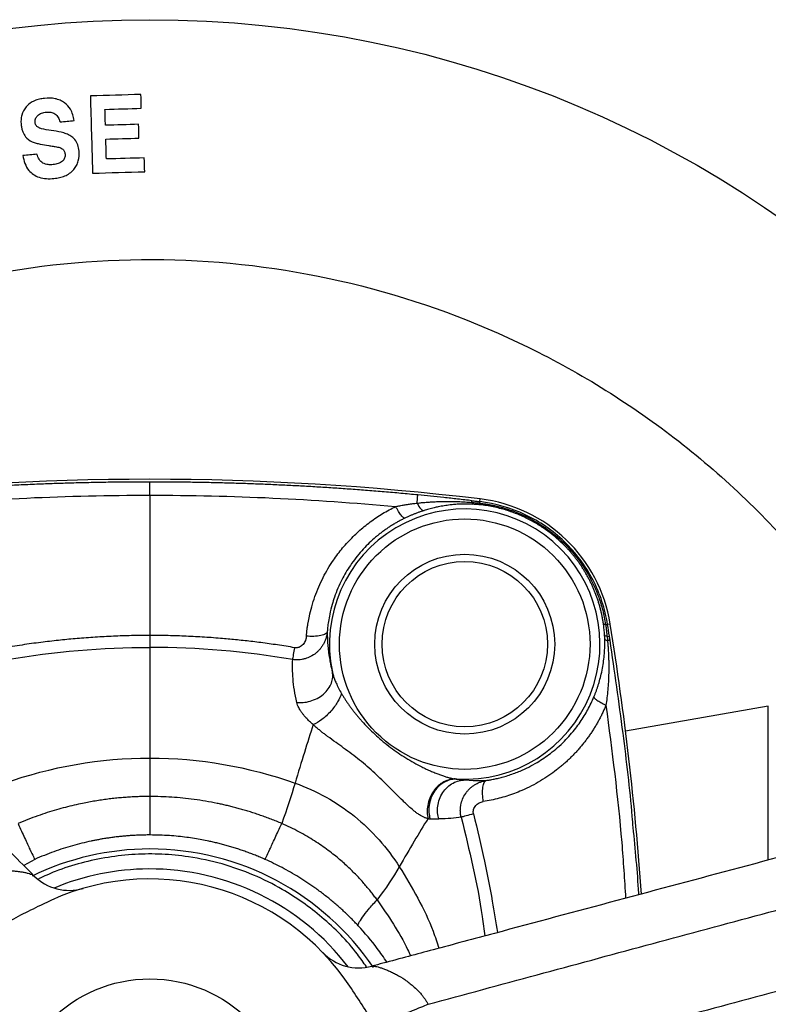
# Model space of a CAD drawing. Header units: millimetres. Extents: x 423 to 1697, y -6 to 958.
# Tile 4 of 54: x 831 to 906, y 116 to 214. Entities that reach past the tile are written whole.
import ezdxf

# ---------------------------------------------------------------- set-up
doc = ezdxf.new("R2010")
doc.units = ezdxf.units.MM

msp = doc.modelspace()

# ---------------------------------------------------------------- linework, layer by layer
at = {"color": 7, "linetype": 'Continuous', "lineweight": 25}
for p, q in [((844.438, 166.581), (844.438, 152.538)), ((877.437, 165.933), (877.469, 166.199)), ((890.498, 153.678), (890.232, 153.635)), ((906.306, 145.466), (892.026, 142.948))]:
    msp.add_line(p, q, dxfattribs=at)
at = {"color": 8, "linetype": 'Continuous', "lineweight": 25}
for p, q in [((906.306, 130.16), (906.306, 145.466)), ((875.938, 138.078), (876.766, 138.037)), ((832.931, 130.132), (831.83, 129.504))]:
    msp.add_line(p, q, dxfattribs=at)
at = {"color": 7, "linetype": 'Continuous', "lineweight": 25}
for centre, radius in [((844.438, 104.168), 110), ((875.938, 151.668), 9), ((875.938, 151.668), 8.276), ((844.438, 104.168), 14)]:
    msp.add_circle(centre, radius, dxfattribs=at)
for centre, radius, start, end in [((844.438, -109.832), 278, 83.17628, 96.82372), ((875.686, 151.305), 15, 9.10115, 83.17628), ((875.938, 151.668), 13.53, 266.704, 191.93173), ((581.438, 104.168), 313, 4.1161, 9.10115), ((844.438, 104.168), 27, 90, 115.89612), ((844.438, 104.168), 27, 34.10193, 90), ((844.438, 104.168), 25, 90.26627, 112.52131), ((844.438, 104.168), 25, 37.47869, 90.26627), ((836.379, 132.026), 5, 225.00013, 286.13427), ((844.438, 104.168), 24, 32.86252, 117.13753), ((865.346, 124.264), 5, 223.86573, 285)]:
    msp.add_arc(centre, radius, start, end, dxfattribs=at)
for points, knots in [([(833.9, 206.296), (833.727, 206.279), (833.556, 206.252), (833.221, 206.173), (833.055, 206.12), (832.737, 205.983), (832.586, 205.899), (832.308, 205.697), (832.183, 205.582), (832.072, 205.452)], [0, 0, 0, 0, 0.25, 0.25, 0.5, 0.5, 0.75, 0.75, 1, 1, 1, 1]), ([(835.9, 205.85), (835.76, 205.954), (835.611, 206.04), (835.292, 206.176), (835.121, 206.226), (834.608, 206.327), (834.252, 206.33), (833.9, 206.296)], [0, 0, 0, 0, 0.25, 0.25, 0.5, 0.5, 1, 1, 1, 1]), ([(838.488, 206.542), (838.523, 205.299), (838.558, 204.023), (838.604, 202.387), (838.613, 202.057), (838.632, 201.399), (838.641, 201.071), (838.669, 200.093), (838.687, 199.446), (838.705, 198.805)], [0, 0, 0, 0, 0.5, 0.5, 0.625, 0.625, 0.75, 0.75, 1, 1, 1, 1]), ([(832.072, 205.452), (831.863, 205.208), (831.709, 204.922), (831.584, 204.464), (831.559, 204.305), (831.538, 203.986), (831.542, 203.826), (831.557, 203.665)], [0, 0, 0, 0, 0.5, 0.5, 0.75, 0.75, 1, 1, 1, 1]), ([(836.863, 204.072), (836.829, 204.272), (836.785, 204.47), (836.666, 204.855), (836.591, 205.043), (836.481, 205.212)], [0, 0, 0, 0, 0.5, 0.5, 1, 1, 1, 1]), ([(832.962, 203.881), (832.95, 204.005), (832.963, 204.13), (833.044, 204.361), (833.111, 204.467), (833.195, 204.559)], [0, 0, 0, 0, 0.5, 0.5, 1, 1, 1, 1]), ([(833.195, 204.559), (833.305, 204.678), (833.447, 204.761), (833.75, 204.873), (833.91, 204.903), (834.072, 204.919)], [0, 0, 0, 0, 0.5, 0.5, 1, 1, 1, 1]), ([(834.072, 204.919), (834.222, 204.933), (834.373, 204.933), (834.668, 204.884), (834.808, 204.835), (834.934, 204.755)], [0, 0, 0, 0, 0.5, 0.5, 1, 1, 1, 1]), ([(834.934, 204.755), (835.076, 204.664), (835.18, 204.532), (835.342, 204.247), (835.402, 204.092), (835.451, 203.934)], [0, 0, 0, 0, 0.5, 0.5, 1, 1, 1, 1]), ([(831.557, 203.665), (831.563, 203.603), (831.571, 203.542), (831.582, 203.48), (831.592, 203.419), (831.604, 203.357), (831.618, 203.297), (831.632, 203.238), (831.648, 203.179), (831.666, 203.121), (831.684, 203.063), (831.704, 203.005), (831.727, 202.948)], [0, 0, 0, 0, 0.000189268, 0.000189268, 0.000189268, 0.000378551, 0.000378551, 0.000378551, 0.0005624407, 0.0005624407, 0.0005624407, 0.0007472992, 0.0007472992, 0.0007472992, 0.0007472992]), ([(833.583, 203.253), (833.489, 203.277), (833.398, 203.313), (833.231, 203.412), (833.158, 203.473), (833.094, 203.545)], [0, 0, 0, 0, 0.5, 0.5, 1, 1, 1, 1]), ([(836.532, 202.527), (836.387, 202.62), (836.231, 202.691), (835.911, 202.811), (835.746, 202.859), (835.246, 202.983), (834.906, 203.037), (834.565, 203.079)], [0, 0, 0, 0, 0.25, 0.25, 0.5, 0.5, 1, 1, 1, 1]), ([(837.351, 201.02), (837.331, 201.227), (837.292, 201.433), (837.159, 201.827), (837.064, 202.013), (836.931, 202.175)], [0, 0, 0, 0, 0.5, 0.5, 1, 1, 1, 1]), ([(832.65, 201.96), (832.779, 201.897), (832.916, 201.857), (833.193, 201.783), (833.332, 201.751), (833.752, 201.665), (834.035, 201.617), (834.317, 201.573)], [0, 0, 0, 0, 0.25, 0.25, 0.5, 0.5, 1, 1, 1, 1]), ([(834.317, 201.573), (834.392, 201.561), (834.466, 201.549), (834.54, 201.537), (834.614, 201.525), (834.689, 201.512), (834.763, 201.499), (834.904, 201.475), (835.046, 201.449), (835.187, 201.423)], [0, 0, 0, 0, 0.0002257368, 0.0002257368, 0.0002257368, 0.0004514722, 0.0004514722, 0.0004514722, 0.0008821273, 0.0008821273, 0.0008821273, 0.0008821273]), ([(835.187, 201.423), (835.273, 201.408), (835.358, 201.388), (835.524, 201.334), (835.606, 201.301), (835.678, 201.251)], [0, 0, 0, 0, 0.5, 0.5, 1, 1, 1, 1]), ([(835.678, 201.251), (835.764, 201.192), (835.832, 201.111), (835.922, 200.925), (835.945, 200.823), (835.955, 200.72)], [0, 0, 0, 0, 0.5, 0.5, 1, 1, 1, 1]), ([(831.731, 200.567), (831.78, 200.3), (831.844, 200.037), (832.03, 199.529), (832.151, 199.285), (832.33, 199.082)], [0, 0, 0, 0, 0.5, 0.5, 1, 1, 1, 1]), ([(833.746, 199.822), (833.582, 199.908), (833.454, 200.046), (833.262, 200.355), (833.195, 200.528), (833.143, 200.705)], [0, 0, 0, 0, 0.5, 0.5, 1, 1, 1, 1]), ([(835.955, 200.72), (835.961, 200.654), (835.962, 200.588), (835.948, 200.456), (835.933, 200.39), (835.865, 200.205), (835.785, 200.094), (835.686, 200.004)], [0, 0, 0, 0, 0.25, 0.25, 0.5, 0.5, 1, 1, 1, 1]), ([(836.815, 199.162), (836.923, 199.289), (837.016, 199.425), (837.17, 199.713), (837.232, 199.868), (837.366, 200.35), (837.383, 200.685), (837.351, 201.02)], [0, 0, 0, 0, 0.25, 0.25, 0.5, 0.5, 1, 1, 1, 1]), ([(832.33, 199.082), (832.466, 198.926), (832.623, 198.788), (832.97, 198.559), (833.156, 198.47), (833.353, 198.402)], [0, 0, 0, 0, 0.5, 0.5, 1, 1, 1, 1]), ([(834.775, 199.666), (834.599, 199.648), (834.421, 199.646), (834.072, 199.692), (833.902, 199.74), (833.746, 199.822)], [0, 0, 0, 0, 0.5, 0.5, 1, 1, 1, 1]), ([(835.686, 200.004), (835.564, 199.892), (835.414, 199.815), (835.103, 199.711), (834.939, 199.682), (834.775, 199.666)], [0, 0, 0, 0, 0.5, 0.5, 1, 1, 1, 1]), ([(834.843, 198.278), (835.028, 198.297), (835.212, 198.324), (835.575, 198.406), (835.752, 198.46), (836.091, 198.599), (836.253, 198.685), (836.558, 198.898), (836.695, 199.021), (836.815, 199.162)], [0, 0, 0, 0, 0.25, 0.25, 0.5, 0.5, 0.75, 0.75, 1, 1, 1, 1]), ([(833.353, 198.402), (833.591, 198.321), (833.84, 198.279), (834.341, 198.246), (834.593, 198.254), (834.843, 198.278)], [0, 0, 0, 0, 0.5, 0.5, 1, 1, 1, 1]), ([(798.342, 176.771), (803.349, 179.95), (808.685, 182.609), (819.79, 186.774), (825.559, 188.28), (837.283, 190.075), (843.238, 190.364), (855.081, 189.713), (860.968, 188.773), (872.425, 185.703), (877.994, 183.574), (888.575, 178.216), (893.588, 174.988), (902.844, 167.571), (907.086, 163.383), (914.621, 154.223), (917.913, 149.252), (920.66, 143.996)], [0, 0, 0, 0, 0.125, 0.125, 0.25, 0.25, 0.375, 0.375, 0.5, 0.5, 0.625, 0.625, 0.75, 0.75, 0.875, 0.875, 1, 1, 1, 1]), ([(844.438, 167.897), (843.886, 167.896), (842.775, 167.894), (841.1, 167.879), (839.407, 167.853), (837.695, 167.817), (835.966, 167.77), (834.218, 167.711), (832.453, 167.641), (830.67, 167.558), (828.869, 167.463), (827.051, 167.355), (825.215, 167.234), (823.361, 167.099), (821.491, 166.951), (819.602, 166.789), (818.339, 166.669), (817.704, 166.609)], [0, 0, 0, 0, 0.061878, 0.12444, 0.187687, 0.251618, 0.316233, 0.381532, 0.447514, 0.51418, 0.58153, 0.649565, 0.718284, 0.787687, 0.857775, 0.928546, 1, 1, 1, 1]), ([(844.438, 166.581), (844.438, 166.756), (844.438, 166.929), (844.438, 167.249), (844.438, 167.394), (844.438, 167.635), (844.438, 167.729), (844.438, 167.857), (844.438, 167.891), (844.438, 167.897)], [0, 0, 0, 0, 0.25, 0.25, 0.5, 0.5, 0.75, 0.75, 1, 1, 1, 1]), ([(871.245, 166.602), (870.683, 166.655), (869.563, 166.762), (867.89, 166.908), (866.23, 167.044), (864.584, 167.168), (862.951, 167.282), (861.332, 167.385), (859.727, 167.478), (858.135, 167.561), (856.558, 167.634), (854.994, 167.698), (853.444, 167.753), (851.909, 167.798), (850.387, 167.835), (848.88, 167.863), (847.387, 167.883), (845.908, 167.895), (844.926, 167.896), (844.438, 167.897)], [0, 0, 0, 0, 0.063092, 0.125651, 0.187677, 0.24917, 0.310129, 0.370554, 0.430445, 0.489801, 0.548624, 0.606914, 0.664669, 0.721892, 0.778581, 0.834736, 0.890358, 0.945446, 1, 1, 1, 1]), ([(871.17, 165.783), (871.193, 166.026), (871.213, 166.236), (871.239, 166.519), (871.245, 166.592), (871.245, 166.602)], [0, 0, 0, 0, 0.5, 0.5, 1, 1, 1, 1]), ([(876.66, 166.024), (876.182, 166.079), (875.244, 166.187), (873.864, 166.337), (872.537, 166.475), (871.669, 166.56), (871.245, 166.602)], [0, 0, 0, 0, 0.264958, 0.519942, 0.764955, 1, 1, 1, 1]), ([(869.023, 165.444), (869.165, 165.472), (869.451, 165.528), (869.88, 165.604), (870.309, 165.672), (870.74, 165.733), (871.027, 165.766), (871.17, 165.783)], [0, 0, 0, 0, 0.199963, 0.399991, 0.600032, 0.800045, 1, 1, 1, 1]), ([(871.17, 165.783), (871.321, 165.799), (871.621, 165.832), (872.074, 165.871), (872.528, 165.903), (872.984, 165.928), (873.442, 165.945), (873.987, 165.956), (874.597, 165.956), (875.291, 165.939), (875.966, 165.907), (876.425, 165.871), (876.646, 165.854)], [0, 0, 0, 0, 0.0826344, 0.1655576, 0.2487605, 0.3322373, 0.4159845, 0.5000013, 0.6315687, 0.7500453, 0.8796702, 1, 1, 1, 1]), ([(871.17, 165.783), (871.293, 165.548), (871.427, 165.343), (871.674, 165.081), (871.786, 165.024), (871.871, 165.04)], [0, 0, 0, 0, 0.5, 0.5, 1, 1, 1, 1]), ([(875.938, 165.691), (875.861, 165.69), (875.701, 165.688), (875.452, 165.679), (875.185, 165.664), (874.857, 165.64), (874.421, 165.596), (873.881, 165.521), (873.348, 165.424), (872.835, 165.31), (872.363, 165.19), (872.029, 165.089), (871.871, 165.04)], [0, 0, 0, 0, 0.054673, 0.114182, 0.178543, 0.247769, 0.352272, 0.497504, 0.646045, 0.748403, 0.880608, 1, 1, 1, 1]), ([(876.748, 165.673), (876.684, 165.677), (876.554, 165.683), (876.355, 165.689), (876.149, 165.692), (876.009, 165.691), (875.938, 165.691)], [0, 0, 0, 0, 0.2342275, 0.4788584, 0.7340654, 1, 1, 1, 1]), ([(876.646, 165.854), (876.779, 165.842), (877.042, 165.819), (877.305, 165.791), (877.435, 165.776)], [0, 0, 0, 0, 0.505536, 1, 1, 1, 1]), ([(876.66, 166.024), (876.788, 166.009), (877.047, 165.979), (877.306, 165.948), (877.437, 165.933)], [0, 0, 0, 0, 0.4955054, 1, 1, 1, 1]), ([(877.454, 165.617), (877.397, 165.623), (877.281, 165.635), (877.106, 165.65), (876.928, 165.663), (876.809, 165.67), (876.748, 165.673)], [0, 0, 0, 0, 0.2422046, 0.4894777, 0.7420151, 1, 1, 1, 1]), ([(877.435, 165.776), (877.561, 165.761), (877.812, 165.731), (878.185, 165.674), (878.554, 165.608), (878.918, 165.532), (879.277, 165.448), (879.631, 165.356), (879.979, 165.256), (880.321, 165.148), (880.657, 165.033), (880.988, 164.91), (881.313, 164.781), (881.631, 164.645), (882.553, 164.224), (884.018, 163.382), (885.825, 161.903), (887.388, 160.135), (888.331, 158.63), (888.865, 157.537), (889.115, 156.966), (889.347, 156.361), (889.56, 155.724), (889.748, 155.054), (889.91, 154.352), (889.989, 153.871), (890.029, 153.626)], [0, 0, 0, 0, 0.020262, 0.040358, 0.060286, 0.080047, 0.099639, 0.119062, 0.138316, 0.1574, 0.176313, 0.195056, 0.213627, 0.232027, 0.250254, 0.375154, 0.500191, 0.620886, 0.750013, 0.781844, 0.814977, 0.849407, 0.885131, 0.922142, 0.960434, 1, 1, 1, 1]), ([(890.232, 153.635), (889.982, 155.202), (889.477, 156.728), (888.006, 159.542), (887.041, 160.83), (884.75, 163.031), (883.426, 163.944), (880.556, 165.301), (879.011, 165.746), (877.437, 165.933)], [0, 0, 0, 0, 0.25, 0.25, 0.5, 0.5, 0.75, 0.75, 1, 1, 1, 1]), ([(889.821, 153.65), (889.803, 153.775), (889.766, 154.025), (889.698, 154.396), (889.621, 154.764), (889.534, 155.128), (889.438, 155.487), (889.333, 155.842), (889.22, 156.192), (889.098, 156.538), (888.968, 156.878), (888.829, 157.213), (888.683, 157.543), (888.529, 157.868), (888.368, 158.186), (888.199, 158.499), (888.024, 158.806), (887.841, 159.106), (887.653, 159.401), (887.458, 159.689), (887.257, 159.97), (887.05, 160.246), (886.838, 160.514), (886.621, 160.776), (886.398, 161.031), (886.171, 161.279), (885.939, 161.521), (885.506, 161.95), (884.844, 162.541), (883.915, 163.239), (882.934, 163.857), (882.056, 164.313), (881.305, 164.644), (880.694, 164.879), (880.069, 165.087), (879.431, 165.267), (878.782, 165.416), (878.122, 165.537), (877.677, 165.59), (877.454, 165.617)], [0, 0, 0, 0, 0.020504, 0.040905, 0.061204, 0.081399, 0.101492, 0.121482, 0.141369, 0.161153, 0.180835, 0.200414, 0.219891, 0.239265, 0.258537, 0.277706, 0.296773, 0.315738, 0.3346, 0.35336, 0.372018, 0.390574, 0.409028, 0.42738, 0.44563, 0.463778, 0.481825, 0.49977, 0.562489, 0.625074, 0.687529, 0.749858, 0.784921, 0.820207, 0.855716, 0.89145, 0.927408, 0.963591, 1, 1, 1, 1]), ([(860.095, 152.468), (860.105, 152.581), (860.126, 152.806), (860.166, 153.142), (860.214, 153.479), (860.286, 153.925), (860.412, 154.573), (860.63, 155.447), (861.044, 156.754), (861.722, 158.332), (862.55, 159.732), (863.239, 160.695), (863.719, 161.301), (864.225, 161.88), (864.755, 162.431), (865.308, 162.953), (865.883, 163.446), (866.477, 163.909), (867.089, 164.342), (867.719, 164.742), (868.361, 165.113), (868.803, 165.334), (869.023, 165.444)], [0, 0, 0, 0, 0.020887, 0.041731, 0.062533, 0.083739, 0.125033, 0.184505, 0.250009, 0.377724, 0.499939, 0.547143, 0.594002, 0.640513, 0.686673, 0.732482, 0.777943, 0.823053, 0.867816, 0.912234, 0.956301, 1, 1, 1, 1]), ([(869.944, 164.275), (869.91, 164.266), (869.863, 164.283), (869.739, 164.38), (869.663, 164.46), (869.493, 164.676), (869.399, 164.811), (869.209, 165.112), (869.113, 165.277), (869.023, 165.444)], [0, 0, 0, 0, 0.25, 0.25, 0.5, 0.5, 0.75, 0.75, 1, 1, 1, 1]), ([(871.871, 165.04), (871.769, 165.008), (871.569, 164.943), (871.273, 164.838), (870.988, 164.731), (870.713, 164.621), (870.448, 164.508), (870.192, 164.394), (870.026, 164.314), (869.944, 164.275)], [0, 0, 0, 0, 0.156744, 0.308792, 0.456181, 0.59895, 0.737144, 0.87081, 1, 1, 1, 1]), ([(832.844, 128.491), (831.347, 129.988), (827.904, 133.43), (822.07, 139.265), (814.892, 146.442), (806.371, 154.964), (800.242, 161.092), (796.954, 164.381)], [0, 0, 0, 0, 0.125104, 0.287653, 0.487651, 0.725099, 1, 1, 1, 1]), ([(869.944, 164.275), (869.837, 164.222), (869.622, 164.116), (869.304, 163.947), (868.988, 163.768), (868.675, 163.58), (868.366, 163.382), (868.06, 163.175), (867.758, 162.959), (867.459, 162.733), (867.166, 162.497), (866.526, 161.955), (865.575, 161.013), (864.498, 159.621), (863.58, 158.062), (863.014, 156.734), (862.645, 155.568), (862.442, 154.75), (862.303, 153.979), (862.225, 153.394), (862.196, 153.059), (862.184, 152.919)], [0, 0, 0, 0, 0.024099, 0.048397, 0.072893, 0.097591, 0.122491, 0.147595, 0.172903, 0.198417, 0.224138, 0.250068, 0.370616, 0.500001, 0.615843, 0.749955, 0.803915, 0.874972, 0.928553, 0.970224, 1, 1, 1, 1]), ([(875.938, 139.137), (872.615, 139.137), (869.427, 140.458), (864.727, 145.158), (863.407, 148.345), (863.407, 154.992), (864.727, 158.179), (869.427, 162.879), (872.615, 164.199), (875.938, 164.199)], [0, 0, 0, 0, 0.25, 0.25, 0.5, 0.5, 0.75, 0.75, 1, 1, 1, 1]), ([(875.938, 164.199), (879.261, 164.199), (882.449, 162.879), (887.149, 158.179), (888.469, 154.992), (888.469, 148.345), (887.149, 145.158), (882.449, 140.458), (879.261, 139.137), (875.938, 139.137)], [0, 0, 0, 0, 0.25, 0.25, 0.5, 0.5, 0.75, 0.75, 1, 1, 1, 1]), ([(862.184, 152.919), (862.177, 152.857), (862.163, 152.734), (862.129, 152.553), (862.087, 152.378), (862.035, 152.208), (861.976, 152.044), (861.908, 151.886), (861.834, 151.735), (861.753, 151.591), (861.667, 151.454), (861.575, 151.324), (861.479, 151.2), (861.378, 151.084), (861.274, 150.976), (861.167, 150.874), (860.929, 150.668), (860.539, 150.412), (860.049, 150.22), (859.649, 150.131), (859.335, 150.096), (859.026, 150.094), (858.825, 150.119), (858.726, 150.131)], [0, 0, 0, 0, 0.037741, 0.074826, 0.111267, 0.14707, 0.182242, 0.216789, 0.250717, 0.284032, 0.316734, 0.348825, 0.380308, 0.411191, 0.441481, 0.471174, 0.500257, 0.631713, 0.74993, 0.814867, 0.878203, 0.939918, 1, 1, 1, 1]), ([(862.184, 152.919), (862.17, 152.845), (862.113, 152.769), (861.892, 152.632), (861.728, 152.572), (861.321, 152.484), (861.08, 152.457), (860.582, 152.439), (860.328, 152.448), (860.095, 152.468)], [0, 0, 0, 0, 0.25, 0.25, 0.5, 0.5, 0.75, 0.75, 1, 1, 1, 1]), ([(862.184, 152.919), (862.186, 152.739), (862.189, 152.38), (862.219, 151.782), (862.277, 151.133), (862.358, 150.486), (862.445, 150.027), (862.483, 149.825)], [0, 0, 0, 0, 0.208458, 0.417602, 0.624544, 0.834213, 1, 1, 1, 1]), ([(889.927, 152.593), (889.921, 152.686), (889.909, 152.868), (889.884, 153.137), (889.856, 153.397), (889.833, 153.567), (889.821, 153.65)], [0, 0, 0, 0, 0.264397, 0.519034, 0.764146, 1, 1, 1, 1]), ([(890.029, 153.626), (890.048, 153.498), (890.086, 153.24), (890.136, 152.848), (890.165, 152.583), (890.18, 152.449)], [0, 0, 0, 0, 0.325922, 0.659138, 1, 1, 1, 1]), ([(844.438, 152.538), (844.133, 152.537), (843.523, 152.536), (842.609, 152.52), (841.696, 152.496), (840.785, 152.462), (839.876, 152.418), (838.969, 152.365), (838.064, 152.303), (836.91, 152.211), (835.471, 152.075), (833.714, 151.873), (831.856, 151.624), (830.588, 151.418), (829.937, 151.312)], [0, 0, 0, 0, 0.062839, 0.1256, 0.188273, 0.250848, 0.313316, 0.375667, 0.437892, 0.499982, 0.614124, 0.735491, 0.864093, 1, 1, 1, 1]), ([(844.438, 152.538), (844.438, 152.274), (844.438, 152.018), (844.438, 151.601), (844.438, 151.441), (844.438, 151.344)], [0, 0, 0, 0, 0.5, 0.5, 1, 1, 1, 1]), ([(858.939, 151.312), (858.648, 151.361), (858.071, 151.457), (857.214, 151.588), (856.375, 151.709), (855.554, 151.819), (854.751, 151.919), (853.966, 152.01), (853.199, 152.092), (852.451, 152.165), (851.352, 152.263), (849.898, 152.371), (848.08, 152.467), (846.26, 152.527), (845.046, 152.535), (844.438, 152.538)], [0, 0, 0, 0, 0.0608344, 0.120344, 0.1785322, 0.2354022, 0.2909567, 0.3451979, 0.398126, 0.4497335, 0.500012, 0.6251155, 0.7499968, 0.8748254, 1, 1, 1, 1]), ([(860.095, 152.468), (860.091, 152.43), (860.083, 152.355), (860.061, 152.244), (860.031, 152.137), (859.982, 151.995), (859.9, 151.827), (859.766, 151.64), (859.602, 151.482), (859.435, 151.382), (859.29, 151.33), (859.175, 151.306), (859.057, 151.297), (858.978, 151.307), (858.939, 151.312)], [0, 0, 0, 0, 0.063949, 0.126805, 0.188846, 0.250351, 0.377368, 0.499845, 0.628929, 0.749642, 0.812793, 0.874777, 0.938166, 1, 1, 1, 1]), ([(888.866, 146.403), (888.902, 146.491), (888.975, 146.67), (889.079, 146.944), (889.18, 147.228), (889.278, 147.522), (889.407, 147.941), (889.564, 148.521), (889.719, 149.243), (889.838, 149.988), (889.907, 150.645), (889.941, 151.206), (889.951, 151.615), (889.951, 151.94), (889.946, 152.12), (889.944, 152.208)], [0, 0, 0, 0, 0.046711, 0.095042, 0.14501, 0.196633, 0.249924, 0.365001, 0.499996, 0.624988, 0.74998, 0.837349, 0.910201, 0.956475, 1, 1, 1, 1]), ([(889.944, 152.208), (889.942, 152.273), (889.937, 152.401), (889.93, 152.53), (889.927, 152.593)], [0, 0, 0, 0, 0.51248, 1, 1, 1, 1]), ([(889.944, 152.208), (889.95, 152.174), (889.975, 152.141), (890.068, 152.075), (890.136, 152.044), (890.224, 152.015)], [0, 0, 0, 0, 0.5, 0.5, 1, 1, 1, 1]), ([(890.224, 152.015), (890.236, 151.878), (890.26, 151.598), (890.29, 151.169), (890.315, 150.725), (890.333, 150.263), (890.344, 149.784), (890.346, 149.289), (890.338, 148.662), (890.31, 147.924), (890.251, 147.095), (890.172, 146.31), (890.1, 145.802), (890.065, 145.555)], [0, 0, 0, 0, 0.063579, 0.129752, 0.198537, 0.269947, 0.343994, 0.420681, 0.500009, 0.635078, 0.763444, 0.885091, 1, 1, 1, 1]), ([(890.18, 152.449), (890.188, 152.373), (890.204, 152.228), (890.217, 152.083), (890.224, 152.015)], [0, 0, 0, 0, 0.526939, 1, 1, 1, 1]), ([(890.48, 152.055), (890.478, 152.055), (890.472, 152.053), (890.447, 152.049), (890.403, 152.042), (890.332, 152.031), (890.261, 152.02), (890.224, 152.015)], [0, 0, 0, 0, 0.1472002, 0.3201095, 0.5196391, 0.7463118, 1, 1, 1, 1]), ([(844.438, 151.344), (844.438, 151.096), (844.438, 148.588), (844.438, 144.657), (844.438, 140.274)], [0.3496992, 0.3496992, 0.3496992, 0.3496992, 0.3962876, 0.7925752, 0.7925752, 0.7925752, 0.7925752]), ([(858.726, 150.131), (858.748, 150.244), (858.78, 150.42), (858.855, 150.837), (858.898, 151.077), (858.939, 151.312)], [0, 0, 0, 0, 0.5, 0.5, 1, 1, 1, 1]), ([(859.136, 145.828), (858.931, 146.69), (858.82, 147.48), (858.705, 148.913), (858.702, 149.557), (858.726, 150.131)], [0, 0, 0, 0, 0.5, 0.5, 1, 1, 1, 1]), ([(859.136, 145.828), (859.335, 145.811), (859.549, 145.809), (859.998, 145.85), (860.233, 145.893), (860.705, 146.029), (860.942, 146.122), (861.392, 146.359), (861.605, 146.502), (861.984, 146.825), (862.149, 147.006), (862.419, 147.383), (862.523, 147.581), (862.669, 147.972), (862.711, 148.166), (862.741, 148.534), (862.73, 148.709), (862.7, 148.871)], [0, 0, 0, 0, 0.125, 0.125, 0.25, 0.25, 0.375, 0.375, 0.5, 0.5, 0.625, 0.625, 0.75, 0.75, 0.875, 0.875, 1, 1, 1, 1]), ([(862.7, 148.871), (862.714, 148.814), (862.741, 148.697), (862.792, 148.521), (862.85, 148.34), (862.916, 148.156), (862.989, 147.969), (863.113, 147.674), (863.31, 147.254), (863.506, 146.907), (863.611, 146.722)], [0, 0, 0, 0, 0.078294, 0.158609, 0.240946, 0.325304, 0.411679, 0.500068, 0.733734, 1, 1, 1, 1]), ([(863.611, 146.722), (863.527, 146.475), (863.399, 146.19), (863.036, 145.579), (862.802, 145.255), (862.26, 144.642), (861.953, 144.356), (861.344, 143.895), (861.043, 143.721), (860.777, 143.611)], [0, 0, 0, 0, 0.25, 0.25, 0.5, 0.5, 0.75, 0.75, 1, 1, 1, 1]), ([(863.611, 146.722), (863.663, 146.634), (863.768, 146.457), (863.935, 146.194), (864.11, 145.929), (864.293, 145.663), (864.484, 145.397), (864.683, 145.13), (864.89, 144.863), (865.106, 144.596), (865.329, 144.328), (865.56, 144.061), (866.126, 143.431), (867.081, 142.481), (868.261, 141.501), (869.257, 140.785), (870.031, 140.279), (870.821, 139.813), (871.51, 139.447), (872.074, 139.174), (872.51, 138.976), (872.927, 138.8), (873.325, 138.644), (873.701, 138.508), (874.055, 138.393), (874.386, 138.299), (874.693, 138.225), (874.886, 138.194), (874.98, 138.18)], [0, 0, 0, 0, 0.021104, 0.042526, 0.064267, 0.08633, 0.108715, 0.131426, 0.154467, 0.17784, 0.201552, 0.225606, 0.250009, 0.374602, 0.499927, 0.562707, 0.624928, 0.688684, 0.749932, 0.784308, 0.817031, 0.848103, 0.877523, 0.905291, 0.931411, 0.95589, 0.978744, 1, 1, 1, 1]), ([(878.095, 138.027), (878.217, 138.045), (878.475, 138.085), (878.883, 138.163), (879.335, 138.263), (880.033, 138.444), (880.752, 138.678), (881.889, 139.13), (883.108, 139.745), (884.593, 140.751), (885.895, 141.894), (886.851, 142.983), (887.485, 143.852), (887.889, 144.472), (888.253, 145.105), (888.582, 145.746), (888.772, 146.185), (888.866, 146.403)], [0, 0, 0, 0, 0.0261599, 0.0557202, 0.0886841, 0.1250551, 0.2099339, 0.2500848, 0.3865012, 0.5000485, 0.6299277, 0.7499749, 0.8017143, 0.852576, 0.9025703, 0.9517078, 1, 1, 1, 1]), ([(888.866, 146.403), (888.859, 146.371), (888.876, 146.327), (888.971, 146.214), (889.049, 146.145), (889.264, 145.991), (889.401, 145.905), (889.713, 145.729), (889.887, 145.64), (890.065, 145.555)], [0, 0, 0, 0, 0.25, 0.25, 0.5, 0.5, 0.75, 0.75, 1, 1, 1, 1]), ([(860.777, 143.611), (860.716, 143.664), (860.591, 143.773), (860.409, 143.943), (860.226, 144.123), (860.047, 144.312), (859.872, 144.511), (859.737, 144.68), (859.628, 144.827), (859.534, 144.961), (859.427, 145.13), (859.316, 145.334), (859.208, 145.573), (859.161, 145.739), (859.136, 145.828)], [0, 0, 0, 0, 0.074235, 0.152072, 0.233529, 0.318635, 0.407432, 0.49996, 0.543918, 0.603404, 0.678549, 0.769541, 0.876596, 1, 1, 1, 1]), ([(890.065, 145.555), (890.014, 145.434), (889.911, 145.192), (889.746, 144.833), (889.571, 144.475), (889.387, 144.121), (889.192, 143.77), (888.988, 143.422), (888.774, 143.077), (888.55, 142.737), (888.317, 142.401), (888.074, 142.069), (887.821, 141.743), (887.558, 141.421), (887.286, 141.105), (887.005, 140.795), (886.714, 140.491), (886.414, 140.194), (886.105, 139.903), (885.787, 139.62), (885.459, 139.343), (884.987, 138.966), (884.346, 138.498), (883.511, 137.963), (882.61, 137.463), (881.734, 137.05), (880.905, 136.717), (880.142, 136.455), (879.368, 136.234), (878.585, 136.049), (878.056, 135.959), (877.792, 135.914)], [0, 0, 0, 0, 0.023533, 0.047225, 0.071073, 0.095075, 0.119229, 0.143537, 0.167999, 0.192615, 0.217385, 0.242309, 0.267387, 0.292619, 0.318006, 0.343545, 0.369236, 0.39508, 0.421076, 0.447225, 0.473527, 0.49998, 0.558825, 0.620112, 0.683836, 0.749987, 0.80016, 0.850247, 0.900246, 0.950163, 1, 1, 1, 1]), ([(872.266, 134.217), (872.235, 134.222), (872.171, 134.233), (872.068, 134.261), (871.957, 134.299), (871.837, 134.349), (871.709, 134.412), (871.572, 134.487), (871.427, 134.576), (871.273, 134.678), (871.094, 134.807), (870.822, 135.018), (870.476, 135.309), (870.099, 135.653), (869.626, 136.102), (869.057, 136.666), (868.348, 137.383), (867.653, 138.076), (866.927, 138.771), (866.189, 139.432), (865.427, 140.065), (864.633, 140.677), (863.843, 141.256), (863.024, 141.842), (862.405, 142.292), (861.952, 142.634), (861.675, 142.849), (861.382, 143.084), (861.076, 143.34), (860.879, 143.518), (860.777, 143.611)], [0, 0, 0, 0, 0.011845, 0.024236, 0.037156, 0.05059, 0.064528, 0.078963, 0.093892, 0.109315, 0.125238, 0.146595, 0.187795, 0.221925, 0.250334, 0.316556, 0.375291, 0.440143, 0.50023, 0.562884, 0.62516, 0.685238, 0.750082, 0.808646, 0.875005, 0.89597, 0.918915, 0.943873, 0.970889, 1, 1, 1, 1]), ([(874.98, 138.18), (874.806, 138.179), (874.621, 138.157), (874.24, 138.062), (874.043, 137.988), (873.655, 137.78), (873.464, 137.647), (873.106, 137.324), (872.94, 137.135), (872.652, 136.718), (872.53, 136.49), (872.341, 136.018), (872.273, 135.775), (872.191, 135.296), (872.177, 135.061), (872.192, 134.617), (872.222, 134.408), (872.266, 134.217)], [0, 0, 0, 0, 0.125, 0.125, 0.25, 0.25, 0.375, 0.375, 0.5, 0.5, 0.625, 0.625, 0.75, 0.75, 0.875, 0.875, 1, 1, 1, 1]), ([(875.16, 138.16), (874.979, 138.168), (874.786, 138.154), (874.389, 138.072), (874.185, 138.003), (873.784, 137.803), (873.587, 137.672), (873.221, 137.35), (873.054, 137.159), (872.767, 136.736), (872.648, 136.504), (872.468, 136.022), (872.408, 135.774), (872.343, 135.286), (872.338, 135.046), (872.372, 134.594), (872.412, 134.382), (872.466, 134.187)], [0, 0, 0, 0, 0.125, 0.125, 0.25, 0.25, 0.375, 0.375, 0.5, 0.5, 0.625, 0.625, 0.75, 0.75, 0.875, 0.875, 1, 1, 1, 1]), ([(873.335, 134.17), (873.283, 134.358), (873.245, 134.562), (873.211, 134.993), (873.215, 135.221), (873.273, 135.686), (873.328, 135.922), (873.493, 136.382), (873.604, 136.605), (873.872, 137.016), (874.03, 137.203), (874.378, 137.526), (874.568, 137.661), (874.96, 137.873), (875.161, 137.951), (875.558, 138.052), (875.753, 138.075), (875.938, 138.078)], [0, 0, 0, 0, 0.125, 0.125, 0.25, 0.25, 0.375, 0.375, 0.5, 0.5, 0.625, 0.625, 0.75, 0.75, 0.875, 0.875, 1, 1, 1, 1]), ([(874.98, 138.18), (875.01, 138.176), (875.071, 138.168), (875.13, 138.163), (875.16, 138.16)], [0, 0, 0, 0, 0.500002, 1, 1, 1, 1]), ([(875.16, 138.16), (875.228, 138.152), (875.365, 138.135), (875.562, 138.113), (875.754, 138.094), (875.877, 138.083), (875.938, 138.078)], [0, 0, 0, 0, 0.250022, 0.500002, 0.749981, 1, 1, 1, 1]), ([(875.579, 134.348), (875.566, 134.404), (875.541, 134.518), (875.516, 134.691), (875.5, 134.867), (875.495, 135.046), (875.501, 135.227), (875.518, 135.409), (875.568, 135.728), (875.706, 136.189), (875.951, 136.637), (876.193, 136.955), (876.382, 137.162), (876.6, 137.36), (876.846, 137.543), (877.12, 137.707), (877.422, 137.846), (877.748, 137.96), (877.978, 138.004), (878.095, 138.027)], [0, 0, 0, 0, 0.034575, 0.069558, 0.104923, 0.14066, 0.176782, 0.213279, 0.25012, 0.37006, 0.499773, 0.553331, 0.609441, 0.668123, 0.729355, 0.793128, 0.859473, 0.928407, 1, 1, 1, 1]), ([(876.766, 138.037), (876.887, 138.031), (877.411, 138.002), (877.798, 138.016), (878.095, 138.027)], [0, 0, 0, 0, 0.2309457, 1, 1, 1, 1]), ([(877.792, 135.914), (877.756, 136.146), (877.731, 136.399), (877.715, 136.896), (877.725, 137.139), (877.784, 137.55), (877.833, 137.718), (877.953, 137.946), (878.024, 138.008), (878.095, 138.027)], [0, 0, 0, 0, 0.25, 0.25, 0.5, 0.5, 0.75, 0.75, 1, 1, 1, 1]), ([(844.438, 136.422), (844.242, 136.421), (843.848, 136.419), (843.255, 136.403), (842.657, 136.377), (842.053, 136.339), (841.445, 136.289), (840.832, 136.228), (840.214, 136.155), (839.593, 136.069), (838.967, 135.971), (838.339, 135.861), (837.636, 135.723), (836.852, 135.551), (835.979, 135.336), (835.078, 135.088), (834.152, 134.805), (833.202, 134.484), (832.229, 134.125), (831.58, 133.855), (831.251, 133.718)], [0, 0, 0, 0, 0.043363, 0.087147, 0.131352, 0.175976, 0.221019, 0.266478, 0.312353, 0.358641, 0.405341, 0.45245, 0.499966, 0.563759, 0.630117, 0.69903, 0.770487, 0.844476, 0.920985, 1, 1, 1, 1]), ([(844.438, 136.422), (844.438, 135.864), (844.438, 135.34), (844.438, 134.404), (844.438, 133.994), (844.438, 133.32), (844.438, 133.058), (844.438, 132.696), (844.438, 132.595), (844.438, 132.571)], [0, 0, 0, 0, 0.25, 0.25, 0.5, 0.5, 0.75, 0.75, 1, 1, 1, 1]), ([(857.626, 133.718), (857.447, 133.793), (857.093, 133.942), (856.562, 134.152), (856.037, 134.35), (855.518, 134.536), (855.005, 134.71), (854.499, 134.873), (854.001, 135.026), (853.509, 135.168), (853.025, 135.3), (852.549, 135.422), (852.082, 135.535), (851.622, 135.64), (850.934, 135.786), (850.018, 135.958), (848.874, 136.131), (847.742, 136.264), (846.626, 136.356), (845.526, 136.412), (844.799, 136.419), (844.438, 136.422)], [0, 0, 0, 0, 0.042863, 0.085, 0.12641, 0.16709, 0.207038, 0.246252, 0.28473, 0.322471, 0.359472, 0.395732, 0.431249, 0.466021, 0.500048, 0.58685, 0.672277, 0.756315, 0.838953, 0.920184, 1, 1, 1, 1]), ([(876.818, 134.677), (876.812, 134.707), (876.799, 134.765), (876.791, 134.855), (876.793, 134.945), (876.804, 135.037), (876.834, 135.168), (876.904, 135.336), (877.033, 135.516), (877.194, 135.668), (877.378, 135.784), (877.579, 135.871), (877.721, 135.9), (877.792, 135.914)], [0, 0, 0, 0, 0.04949, 0.098624, 0.148066, 0.198467, 0.250442, 0.372473, 0.50023, 0.622911, 0.749758, 0.873817, 1, 1, 1, 1]), ([(872.266, 134.217), (872.301, 134.209), (872.369, 134.194), (872.434, 134.189), (872.466, 134.187)], [0, 0, 0, 0, 0.499673, 1, 1, 1, 1]), ([(875.579, 134.348), (875.264, 134.303), (874.923, 134.261), (874.18, 134.197), (873.778, 134.175), (873.335, 134.17)], [0, 0, 0, 0, 0.5, 0.5, 1, 1, 1, 1]), ([(876.818, 134.677), (876.558, 134.61), (876.291, 134.54), (875.846, 134.422), (875.672, 134.375), (875.579, 134.348)], [0, 0, 0, 0, 0.5, 0.5, 1, 1, 1, 1]), ([(831.251, 133.718), (831.486, 133.198), (831.71, 132.708), (832.111, 131.834), (832.288, 131.45), (832.582, 130.822), (832.699, 130.578), (832.864, 130.243), (832.913, 130.152), (832.931, 130.132)], [0, 0, 0, 0, 0.25, 0.25, 0.5, 0.5, 0.75, 0.75, 1, 1, 1, 1]), ([(855.946, 130.132), (855.963, 130.152), (856.012, 130.243), (856.177, 130.578), (856.294, 130.822), (856.588, 131.45), (856.766, 131.834), (857.167, 132.708), (857.39, 133.198), (857.626, 133.718)], [0, 0, 0, 0, 0.25, 0.25, 0.5, 0.5, 0.75, 0.75, 1, 1, 1, 1]), ([(867.165, 126.083), (867.073, 126.207), (866.886, 126.461), (866.59, 126.843), (866.273, 127.234), (865.936, 127.633), (865.576, 128.039), (865.193, 128.451), (864.787, 128.867), (864.355, 129.286), (863.899, 129.708), (863.416, 130.129), (862.877, 130.573), (862.276, 131.038), (861.606, 131.519), (860.894, 131.993), (860.139, 132.454), (859.342, 132.9), (858.503, 133.328), (857.921, 133.587), (857.626, 133.718)], [0, 0, 0, 0, 0.037519, 0.076615, 0.117294, 0.15956, 0.203419, 0.248872, 0.295922, 0.344565, 0.394799, 0.446616, 0.500006, 0.564233, 0.630929, 0.700061, 0.771589, 0.845462, 0.921623, 1, 1, 1, 1]), ([(893.359, 126.594), (893.356, 126.637), (893.226, 128.882), (893.008, 131.12), (892.793, 133.315)], [0, 0, 0, 0, 0.019287, 1, 1, 1, 1]), ([(844.438, 132.571), (844.257, 132.57), (843.898, 132.568), (843.369, 132.552), (842.854, 132.528), (842.355, 132.495), (841.871, 132.456), (841.402, 132.409), (840.949, 132.357), (840.512, 132.299), (840.09, 132.237), (839.684, 132.171), (839.293, 132.101), (838.917, 132.029), (838.365, 131.916), (837.627, 131.747), (836.698, 131.5), (835.762, 131.218), (834.819, 130.896), (833.871, 130.538), (833.246, 130.268), (832.931, 130.132)], [0, 0, 0, 0, 0.04597, 0.090693, 0.134168, 0.176395, 0.217375, 0.257107, 0.295592, 0.332829, 0.368819, 0.403561, 0.437056, 0.469303, 0.500302, 0.579897, 0.660968, 0.743513, 0.827534, 0.913029, 1, 1, 1, 1]), ([(855.946, 130.132), (855.788, 130.201), (855.473, 130.339), (854.998, 130.534), (854.525, 130.719), (854.052, 130.894), (853.58, 131.059), (853.109, 131.215), (852.64, 131.361), (852.173, 131.498), (851.708, 131.625), (851.244, 131.744), (850.783, 131.853), (850.251, 131.971), (849.627, 132.095), (848.893, 132.222), (848.105, 132.337), (847.264, 132.434), (846.369, 132.51), (845.421, 132.561), (844.771, 132.567), (844.438, 132.571)], [0, 0, 0, 0, 0.043662, 0.086957, 0.129884, 0.172445, 0.214638, 0.256464, 0.297923, 0.339015, 0.37974, 0.420097, 0.460087, 0.499711, 0.558246, 0.621094, 0.688252, 0.759722, 0.835504, 0.915596, 1, 1, 1, 1]), ([(915.667, 132.572), (907.497, 130.382), (895.242, 127.099), (880.943, 123.267), (873.996, 121.406), (870.28, 120.41), (868.236, 119.863), (867.011, 119.534), (866.64, 119.435)], [0, 0, 0, 0, 0.499999, 0.75, 0.875, 0.925, 0.977343, 1, 1, 1, 1]), ([(865.29, 123.48), (865.173, 123.605), (864.937, 123.854), (864.574, 124.222), (864.204, 124.585), (863.825, 124.942), (863.439, 125.294), (863.044, 125.64), (862.642, 125.98), (862.232, 126.314), (861.814, 126.642), (861.389, 126.963), (860.838, 127.363), (860.158, 127.83), (859.341, 128.351), (858.511, 128.843), (857.668, 129.304), (856.814, 129.737), (856.235, 130), (855.946, 130.132)], [0, 0, 0, 0, 0.044755, 0.089657, 0.134708, 0.179909, 0.225263, 0.270771, 0.316436, 0.36226, 0.408244, 0.454391, 0.500702, 0.584814, 0.668553, 0.75193, 0.834955, 0.917641, 1, 1, 1, 1]), ([(826.052, 128.01), (826.1, 128.038), (826.197, 128.095), (826.347, 128.176), (826.501, 128.253), (826.659, 128.328), (826.82, 128.399), (826.986, 128.466), (827.275, 128.575), (827.705, 128.71), (828.244, 128.837), (828.789, 128.926), (829.289, 128.977), (829.799, 129.002), (830.278, 129.002), (830.747, 128.979), (831.184, 128.939), (831.578, 128.885), (831.944, 128.817), (832.254, 128.744), (832.495, 128.671), (832.66, 128.606), (832.775, 128.549), (832.821, 128.51), (832.844, 128.491)], [0, 0, 0, 0, 0.016906, 0.034115, 0.051638, 0.069487, 0.087673, 0.106206, 0.125094, 0.184758, 0.250106, 0.308825, 0.375066, 0.430541, 0.500007, 0.562485, 0.624959, 0.692068, 0.749888, 0.815828, 0.874892, 0.918439, 0.960127, 1, 1, 1, 1]), ([(872.281, 115.623), (879.547, 117.605), (886.818, 119.568), (901.362, 123.489), (908.635, 125.445), (915.908, 127.4)], [0, 0, 0, 0, 0.5, 0.5, 1, 1, 1, 1]), ([(833.491, 125.526), (832.835, 125.19), (832.164, 124.879), (830.855, 124.201), (830.218, 123.829), (829.628, 123.374)], [0, 0, 0, 0, 0.5, 0.5, 1, 1, 1, 1]), ([(865.29, 123.48), (865.268, 123.537), (865.289, 123.637), (865.427, 123.922), (865.544, 124.109), (865.869, 124.559), (866.077, 124.824), (866.569, 125.413), (866.853, 125.739), (867.165, 126.083)], [0, 0, 0, 0, 0.25, 0.25, 0.5, 0.5, 0.75, 0.75, 1, 1, 1, 1]), ([(866.64, 119.435), (866.654, 119.438), (866.681, 119.444), (866.732, 119.447), (866.791, 119.447), (866.858, 119.442), (866.934, 119.432), (867.064, 119.409), (867.278, 119.36), (867.583, 119.268), (867.934, 119.143), (868.302, 118.993), (868.701, 118.809), (869.238, 118.533), (869.805, 118.192), (870.369, 117.784), (870.796, 117.435), (871.201, 117.056), (871.535, 116.692), (871.784, 116.382), (871.966, 116.132), (872.133, 115.881), (872.232, 115.708), (872.281, 115.623)], [0, 0, 0, 0, 0.0197142, 0.0398789, 0.0605013, 0.0815874, 0.103142, 0.1251694, 0.1842045, 0.2502099, 0.308039, 0.3751702, 0.4376577, 0.5001455, 0.6250097, 0.6910875, 0.749955, 0.8152693, 0.8749235, 0.9077742, 0.9395329, 0.9702533, 1, 1, 1, 1]), ([(917.949, 119.784), (910.672, 117.841), (903.396, 115.898), (888.84, 112.022), (881.562, 110.086), (874.278, 108.17)], [0, 0, 0, 0, 0.5, 0.5, 1, 1, 1, 1]), ([(866.867, 113.396), (866.583, 114.085), (866.218, 114.725), (865.423, 115.968), (864.998, 116.572), (864.597, 117.191)], [0, 0, 0, 0, 0.5, 0.5, 1, 1, 1, 1]), ([(872.281, 115.623), (871.788, 115.42), (871.24, 115.195), (870.116, 114.732), (869.543, 114.497), (868.5, 114.068), (868.034, 113.876), (867.3, 113.574), (867.033, 113.464), (866.867, 113.396)], [0, 0, 0, 0, 0.25, 0.25, 0.5, 0.5, 0.75, 0.75, 1, 1, 1, 1])]:
    msp.add_open_spline(points, degree=3, knots=knots, dxfattribs=at)
for points in [[(843.541, 206.683), (841.857, 206.636), (840.172, 206.589), (838.488, 206.542)], [(843.58, 205.297), (843.567, 205.766), (843.554, 206.229), (843.541, 206.683)], [(836.481, 205.212), (836.323, 205.455), (836.132, 205.676), (835.9, 205.85)], [(839.945, 205.195), (841.157, 205.229), (842.368, 205.263), (843.58, 205.297)], [(839.989, 203.603), (839.974, 204.139), (839.96, 204.67), (839.945, 205.195)], [(835.451, 203.934), (835.922, 203.98), (836.393, 204.026), (836.863, 204.072)], [(833.094, 203.545), (833.011, 203.638), (832.974, 203.76), (832.962, 203.881)], [(834.565, 203.079), (834.234, 203.118), (833.905, 203.169), (833.583, 203.253)], [(843.308, 203.696), (842.202, 203.665), (841.096, 203.634), (839.989, 203.603)], [(843.347, 202.31), (843.334, 202.773), (843.321, 203.236), (843.308, 203.696)], [(831.727, 202.948), (831.796, 202.773), (831.886, 202.606), (832.003, 202.457)], [(832.003, 202.457), (832.172, 202.241), (832.402, 202.08), (832.65, 201.96)], [(836.931, 202.175), (836.818, 202.313), (836.682, 202.431), (836.532, 202.527)], [(840.028, 202.217), (841.134, 202.248), (842.241, 202.279), (843.347, 202.31)], [(840.084, 200.231), (840.065, 200.89), (840.047, 201.552), (840.028, 202.217)], [(833.143, 200.705), (832.672, 200.659), (832.202, 200.613), (831.731, 200.567)], [(843.88, 200.338), (842.615, 200.302), (841.349, 200.267), (840.084, 200.231)], [(843.919, 198.951), (843.906, 199.409), (843.893, 199.871), (843.88, 200.338)], [(838.705, 198.805), (840.443, 198.854), (842.181, 198.902), (843.919, 198.951)], [(819.854, 165.444), (828.025, 166.2), (836.231, 166.581), (844.438, 166.581)], [(844.438, 166.581), (852.645, 166.581), (860.852, 166.2), (869.023, 165.444)], [(876.646, 165.854), (876.656, 165.959), (876.661, 166.016), (876.66, 166.024)], [(876.646, 165.854), (876.676, 165.743), (876.712, 165.683), (876.748, 165.673)], [(877.435, 165.776), (877.441, 165.87), (877.441, 165.924), (877.437, 165.933)], [(877.435, 165.776), (877.436, 165.681), (877.442, 165.626), (877.454, 165.617)], [(890.029, 153.626), (889.905, 153.625), (889.833, 153.634), (889.821, 153.65)], [(890.029, 153.626), (890.151, 153.638), (890.221, 153.642), (890.232, 153.635)], [(890.414, 152.482), (890.354, 152.866), (890.293, 153.251), (890.232, 153.635)], [(890.18, 152.449), (890.029, 152.488), (889.94, 152.539), (889.927, 152.593)], [(890.18, 152.449), (890.321, 152.47), (890.403, 152.482), (890.414, 152.482)], [(890.48, 152.055), (890.458, 152.198), (890.436, 152.34), (890.414, 152.482)], [(830.15, 150.131), (834.869, 150.931), (839.655, 151.344), (844.438, 151.344)], [(858.726, 150.131), (854.007, 150.931), (849.221, 151.344), (844.438, 151.344)], [(860.777, 143.611), (860.202, 141.858), (859.598, 139.899), (858.966, 137.761)], [(829.911, 137.761), (834.545, 139.406), (839.49, 140.274), (844.438, 140.274)], [(844.438, 140.274), (844.438, 139.054), (844.438, 137.767), (844.438, 136.422)], [(844.438, 140.274), (849.386, 140.274), (854.332, 139.406), (858.966, 137.761)], [(858.966, 137.761), (858.585, 136.475), (858.136, 135.124), (857.626, 133.718)], [(858.966, 137.761), (860.024, 137.386), (862.101, 136.446), (864.96, 134.515), (867.448, 132.138), (868.8, 130.33), (869.391, 129.392)], [(872.266, 134.217), (871.372, 132.792), (870.413, 131.175), (869.391, 129.392)], [(872.466, 134.187), (872.773, 134.172), (873.062, 134.168), (873.335, 134.17)], [(869.391, 129.392), (868.79, 128.343), (868.042, 127.237), (867.165, 126.083)]]:
    msp.add_open_spline(points, degree=3, dxfattribs=at)
at = {"color": 8, "linetype": 'Continuous', "lineweight": 25}
for points, knots in [([(892.793, 133.315), (892.763, 133.683), (892.5, 136.836), (891.777, 143.092), (890.928, 148.956), (890.48, 152.055)], [0, 0, 0, 0, 0.058646, 0.502587, 1, 1, 1, 1]), ([(862.483, 149.825), (862.492, 149.775), (862.544, 149.477), (862.629, 149.147), (862.7, 148.871)], [0, 0, 0, 0, 0.165939, 1, 1, 1, 1]), ([(890.065, 145.555), (890.665, 140.98), (891.508, 134.558), (891.912, 128.096), (892.028, 126.237)], [0, 0, 0, 0, 0.712439, 1, 1, 1, 1]), ([(875.579, 134.348), (876.39, 131.05), (877.358, 127.118), (877.852, 123.106), (877.932, 122.46)], [0, 0, 0, 0, 0.839013, 1, 1, 1, 1]), ([(876.818, 134.677), (877.195, 133.099), (877.886, 130.206), (878.671, 126.242), (879.043, 123.854), (879.208, 122.802)], [0, 0, 0, 0, 0.401796, 0.736358, 1, 1, 1, 1]), ([(866.107, 119.366), (865.812, 119.791), (864.543, 121.623), (861.804, 124.371), (858.205, 126.936), (854.793, 128.634), (851.647, 129.744), (848.565, 130.404), (845.648, 130.686), (842.039, 130.67), (838.438, 130.078), (835.241, 129.08), (833.861, 128.44), (833.308, 128.183)], [0, 0, 0, 0, 0.042092, 0.181245, 0.312533, 0.400093, 0.490375, 0.583198, 0.655753, 0.728322, 0.876335, 0.950433, 1, 1, 1, 1]), ([(869.391, 129.392), (870.66, 127.299), (872.24, 124.692), (873.165, 121.803), (873.348, 121.232)], [0, 0, 0, 0, 0.802544, 1, 1, 1, 1]), ([(867.165, 126.083), (867.719, 125.279), (868.826, 123.671), (869.925, 121.779), (870.417, 120.68), (870.51, 120.472)], [0, 0, 0, 0, 0.447682, 0.8955, 1, 1, 1, 1]), ([(868.148, 119.839), (867.837, 120.305), (866.977, 121.591), (865.947, 122.745), (865.29, 123.48)], [0, 0, 0, 0, 0.362328, 1, 1, 1, 1])]:
    msp.add_open_spline(points, degree=3, knots=knots, dxfattribs=at)

doc.saveas('drawing.dxf')
